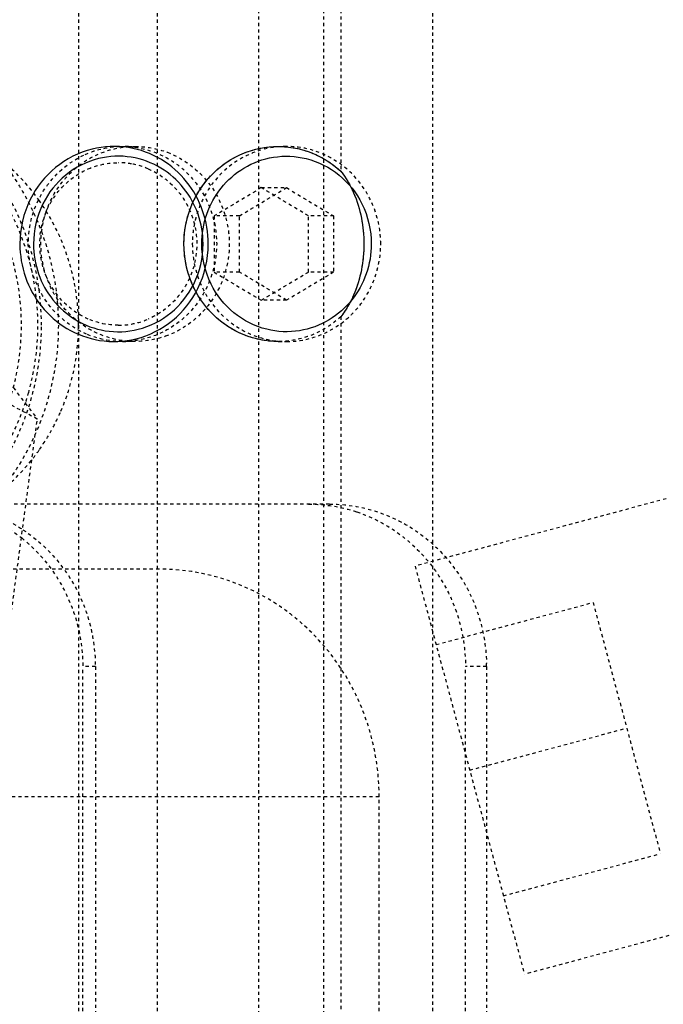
# Model space of a CAD drawing. Header units: millimetres. Extents: x -24622 to 2009, y -1603 to 2074.
# Tile 12 of 256: x -2288 to -2268, y 1103 to 1133. Entities that reach past the tile are written whole.
import ezdxf

# ---------------------------------------------------------------- set-up
doc = ezdxf.new("R2010")
doc.units = ezdxf.units.MM
doc.linetypes.add('HIDDEN', pattern=[0.2, 0.1, -0.1])
doc.layers.add('DEFAULT_2', color=8, linetype='HIDDEN')

msp = doc.modelspace()

# ---------------------------------------------------------------- linework, layer by layer
at = {"color": 7, "linetype": 'Continuous'}
for points, start_tangent, end_tangent in [([(-2281.872, 1126.209), (-2282.045, 1127.23), (-2282.538, 1128.123), (-2283.315, 1128.804), (-2284.325, 1129.174), (-2285.447, 1129.126), (-2286.568, 1128.562), (-2287.348, 1127.578), (-2287.667, 1126.209)], (0, 1), (0, -1)), ([(-2282.621, 1126.209), (-2282.428, 1127.284), (-2281.884, 1128.208), (-2281.064, 1128.868), (-2279.993, 1129.196), (-2278.833, 1129.064), (-2277.791, 1128.445)], (0, 1), (0.733741, -0.679429)), ([(-2282.032, 1126.209), (-2282.187, 1127.126), (-2282.63, 1127.93), (-2283.33, 1128.544), (-2284.239, 1128.877), (-2285.249, 1128.835), (-2286.258, 1128.327), (-2286.961, 1127.442), (-2287.248, 1126.209)], (0, 1), (0, -1)), ([(-2282.072, 1126.209), (-2281.917, 1127.126), (-2281.474, 1127.93), (-2280.774, 1128.544), (-2279.865, 1128.877), (-2278.855, 1128.835), (-2277.846, 1128.327), (-2277.143, 1127.442), (-2276.856, 1126.209)], (0, 1), (0, -1)), ([(-2277.791, 1128.445), (-2277.399, 1127.784), (-2277.16, 1127.006), (-2277.084, 1126.209)], (0.617776, -0.786354), (0.002421, -0.999997)), ([(-2287.667, 1126.209), (-2287.495, 1125.188), (-2287.002, 1124.296), (-2286.224, 1123.614), (-2285.214, 1123.245), (-2284.092, 1123.292), (-2282.971, 1123.857), (-2282.191, 1124.84), (-2281.872, 1126.209)], (0, -1), (0, 1)), ([(-2287.248, 1126.209), (-2287.093, 1125.292), (-2286.65, 1124.489), (-2285.951, 1123.875), (-2285.042, 1123.541), (-2284.032, 1123.584), (-2283.022, 1124.092), (-2282.32, 1124.977), (-2282.032, 1126.209)], (0, -1), (0, 1)), ([(-2279.725, 1123.209), (-2280.765, 1123.41), (-2281.712, 1124.028), (-2282.383, 1125.02), (-2282.621, 1126.209)], (-1, 0.000832), (0, 1)), ([(-2276.856, 1126.209), (-2277.011, 1125.292), (-2277.454, 1124.489), (-2278.154, 1123.875), (-2279.063, 1123.541), (-2280.073, 1123.584), (-2281.082, 1124.092), (-2281.784, 1124.977), (-2282.072, 1126.209)], (0, -1), (0, 1)), ([(-2277.084, 1126.209), (-2277.16, 1125.413), (-2277.399, 1124.635), (-2277.791, 1123.973)], (-0.002448, -0.999997), (-0.617771, -0.786358))]:
    msp.add_spline(points, degree=3, dxfattribs=dict(at, start_tangent=start_tangent, end_tangent=end_tangent))
at = {"layer": 'DEFAULT_2', "color": 8, "linetype": 'HIDDEN'}
for p, q in [((-2277.791, 1136.209), (-2277.791, 1128.445)), ((-2278.327, 1135.209), (-2278.327, 1094.209)), ((-2274.962, 1094.209), (-2274.962, 1135.209)), ((-2285.849, 1038.209), (-2285.849, 1134.209)), ((-2283.434, 1038.209), (-2283.434, 1134.209)), ((-2280.328, 1134.209), (-2280.328, 1038.209)), ((-2284.511, 1129.209), (-2284.123, 1129.209)), ((-2279.723, 1129.209), (-2279.464, 1129.209)), ((-2280.24, 1127.941), (-2281.689, 1127.075)), ((-2280.913, 1127.075), (-2279.464, 1127.941)), ((-2278.791, 1127.075), (-2280.24, 1127.941)), ((-2280.24, 1127.941), (-2279.464, 1127.941)), ((-2279.464, 1127.941), (-2278.015, 1127.075)), ((-2281.689, 1127.075), (-2281.689, 1125.343)), ((-2280.913, 1127.075), (-2281.689, 1127.075)), ((-2280.913, 1125.343), (-2280.913, 1127.075)), ((-2278.791, 1125.343), (-2278.791, 1127.075)), ((-2278.015, 1127.075), (-2278.791, 1127.075)), ((-2278.015, 1127.075), (-2278.015, 1125.343)), ((-2281.689, 1125.343), (-2280.24, 1124.477)), ((-2280.913, 1125.343), (-2281.689, 1125.343)), ((-2279.464, 1124.477), (-2280.913, 1125.343)), ((-2280.24, 1124.477), (-2278.791, 1125.343)), ((-2278.015, 1125.343), (-2279.464, 1124.477)), ((-2278.015, 1125.343), (-2278.791, 1125.343)), ((-2279.464, 1124.477), (-2280.24, 1124.477)), ((-2277.791, 1123.973), (-2277.791, 1048.445)), ((-2287.132, 1120.822), (-2291.961, 1123.41)), ((-2284.123, 1123.209), (-2284.511, 1123.209)), ((-2279.723, 1123.209), (-2279.464, 1123.209)), ((-2287.868, 1121.788), (-2287.132, 1120.822)), ((-2289.332, 1104.402), (-2287.132, 1120.822)), ((-2278.14, 1118.209), (-2347.553, 1118.209)), ((-2267.781, 1118.373), (-2275.509, 1116.302)), ((-2283.375, 1116.209), (-2342.577, 1116.209)), ((-2275.509, 1116.302), (-2272.144, 1103.745)), ((-2274.862, 1113.887), (-2270.032, 1115.182)), ((-2270.032, 1115.182), (-2267.961, 1107.454)), ((-2285.734, 1059.209), (-2285.734, 1113.209)), ((-2285.346, 1113.209), (-2285.734, 1113.209)), ((-2285.346, 1113.209), (-2285.346, 1059.209)), ((-2273.958, 1059.209), (-2273.958, 1113.209)), ((-2273.31, 1113.209), (-2273.958, 1113.209)), ((-2273.31, 1113.209), (-2273.31, 1059.209)), ((-2273.826, 1110.024), (-2268.997, 1111.318)), ((-2276.614, 1109.209), (-2288.002, 1109.209)), ((-2276.614, 1063.209), (-2276.614, 1109.209)), ((-2272.791, 1106.16), (-2267.961, 1107.454)), ((-2264.417, 1105.816), (-2272.144, 1103.745))]:
    msp.add_line(p, q, dxfattribs=at)
for centre, radius, start, end in [((-2284.512, 1126.422), 2.787, 82.1573, 89.9734), ((-2284.642, 1126.377), 2.332, 79.9408, 89.9566), ((-2284.648, 1126.338), 2.372, 66.9047, 79.9599), ((-2284.648, 1126.081), 2.372, 280.04, 293.0928), ((-2292.496, 1123.709), 6.634, 359.2094, 359.9997), ((-2284.642, 1126.042), 2.333, 270.0433, 280.0591), ((-2284.512, 1125.992), 2.783, 270.0285, 277.8391), ((-2294.653, 1123.698), 7.54, 343.9954, 348.4253), ((-2294.669, 1123.702), 7.557, 341.9597, 343.9966), ((-2294.614, 1123.683), 7.498, 330.3905, 341.9726), ((-2292.476, 1123.677), 6.609, 332.0131, 336.7677), ((-2292.409, 1123.64), 6.532, 324.9693, 332.0186), ((-2292.349, 1123.601), 6.46, 322.0433, 324.9534), ((-2278.41, 1113.209), 5.1, 0.0005, 1.0848)]:
    msp.add_arc(centre, radius, start, end, dxfattribs=at)
for points, start_tangent, end_tangent in [([(-2287.002, 1123.709), (-2287.59, 1126.771), (-2289.265, 1129.366), (-2291.772, 1131.1), (-2294.729, 1131.709)], (0, 1), (-1, -0.000001)), ([(-2294.212, 1131.709), (-2291.255, 1131.1), (-2288.748, 1129.366), (-2287.073, 1126.771), (-2286.484, 1123.709)], (1, -0.000001), (0, -1)), ([(-2294.729, 1131.059), (-2292.068, 1130.523), (-2289.795, 1128.994), (-2288.242, 1126.694), (-2287.634, 1123.959), (-2288.061, 1121.188), (-2289.46, 1118.784), (-2291.626, 1117.098), (-2294.246, 1116.376)], (1, 0), (-0.997518, -0.070415)), ([(-2287.068, 1127.539), (-2288.61, 1129.084), (-2290.564, 1130.001)], (-0.576002, 0.817448), (-0.965827, 0.259187)), ([(-2287.266, 1122.185), (-2287.148, 1124.446), (-2287.7, 1126.638), (-2288.87, 1128.551), (-2290.548, 1130.005)], (0.200595, 0.979674), (-0.848322, 0.529481)), ([(-2284.123, 1123.209), (-2285.232, 1123.438), (-2286.172, 1124.088), (-2286.8, 1125.061), (-2287.02, 1126.209), (-2286.8, 1127.357), (-2286.172, 1128.331), (-2285.232, 1128.981), (-2284.123, 1129.209)], (-1, 0.000001), (1, 0.000017)), ([(-2285.654, 1128.966), (-2284.511, 1129.209)], (0.914028, 0.405652), (1, 0)), ([(-2284.132, 1129.183), (-2283.143, 1128.854), (-2282.331, 1128.186), (-2281.613, 1126.209), (-2282.332, 1124.232), (-2283.143, 1123.564), (-2284.133, 1123.235)], (0.990688, -0.136152), (-0.990701, -0.136057)), ([(-2284.123, 1129.209), (-2283.13, 1129.028)], (1, -0.000001), (0.93567, -0.352875)), ([(-2282.621, 1126.209), (-2282.4, 1127.357), (-2281.772, 1128.33), (-2280.833, 1128.98), (-2279.725, 1129.209)], (0.000016, 1), (1, 0.000672)), ([(-2279.464, 1129.209), (-2280.573, 1128.981), (-2281.513, 1128.331), (-2282.141, 1127.357), (-2282.362, 1126.209)], (-1, -0.000001), (0, -1)), ([(-2279.725, 1129.209), (-2278.69, 1129.012), (-2277.791, 1128.445)], (1, 0.000672), (0.733741, -0.679429)), ([(-2276.566, 1126.209), (-2276.787, 1127.357), (-2277.415, 1128.331), (-2278.355, 1128.981), (-2279.464, 1129.209)], (0.000032, 1), (-1, -0.000001)), ([(-2285.613, 1123.435), (-2286.912, 1124.53), (-2287.409, 1126.186), (-2286.937, 1127.85), (-2285.654, 1128.966)], (-0.920354, 0.391085), (0.914028, 0.405652)), ([(-2283.13, 1129.028), (-2281.749, 1127.929), (-2281.225, 1126.21), (-2281.748, 1124.49), (-2283.129, 1123.391)], (0.93567, -0.352875), (-0.935543, -0.353212)), ([(-2285.563, 1123.899), (-2286.647, 1124.82), (-2287.055, 1126.209), (-2286.647, 1127.599), (-2285.563, 1128.52)], (-0.919596, 0.392865), (0.919613, 0.392826)), ([(-2285.563, 1128.52), (-2284.64, 1128.709)], (0.919613, 0.392826), (1, 0)), ([(-2283.718, 1128.52), (-2282.633, 1127.599), (-2282.225, 1126.209), (-2282.633, 1124.82), (-2283.718, 1123.899)], (0.919596, -0.392865), (-0.919613, -0.392826)), ([(-2277.791, 1128.445), (-2277.518, 1128.027), (-2277.084, 1126.209)], (0.620174, -0.784465), (-0.000012, -1)), ([(-2285.863, 1123.709), (-2286.172, 1125.723), (-2287.068, 1127.539)], (0, 1), (-0.576002, 0.817448)), ([(-2279.725, 1123.209), (-2280.833, 1123.438), (-2281.772, 1124.089), (-2282.4, 1125.062), (-2282.621, 1126.209)], (-1, 0.000672), (0.000016, 1)), ([(-2282.362, 1126.209), (-2282.141, 1125.061), (-2281.513, 1124.088), (-2280.573, 1123.438), (-2279.464, 1123.209)], (-0.000032, -1), (1, 0.000001)), ([(-2279.464, 1123.209), (-2278.355, 1123.438), (-2277.415, 1124.088), (-2276.787, 1125.061), (-2276.566, 1126.209)], (1, 0.000001), (0, 1)), ([(-2277.084, 1126.209), (-2277.139, 1125.53), (-2277.791, 1123.973)], (-0.000012, -1), (-0.620174, -0.784465)), ([(-2284.64, 1123.709), (-2285.563, 1123.899)], (-1, 0), (-0.919596, 0.392865)), ([(-2277.791, 1123.973), (-2278.69, 1123.406), (-2279.725, 1123.209)], (-0.733741, -0.679429), (-1, 0.000672)), ([(-2294.729, 1115.709), (-2291.772, 1116.318), (-2289.265, 1118.053), (-2287.59, 1120.648), (-2287.002, 1123.709)], (1, 0.000001), (0, 1)), ([(-2286.484, 1123.709), (-2287.073, 1120.648), (-2288.748, 1118.053), (-2291.255, 1116.318), (-2294.212, 1115.709)], (0, -1), (-1, 0.000001)), ([(-2286.403, 1121.07), (-2285.863, 1123.618)], (0.394476, 0.918906), (0.013794, 0.999905)), ([(-2284.511, 1123.209), (-2285.613, 1123.435)], (-1, 0), (-0.920354, 0.391085)), ([(-2283.129, 1123.391), (-2284.123, 1123.209)], (-0.935543, -0.353212), (-1, -0.000017)), ([(-2288.878, 1118.156), (-2287.255, 1119.627)], (0.84625, 0.532786), (0.615064, 0.788477)), ([(-2290.175, 1118.209), (-2288.819, 1118.008), (-2287.572, 1117.421)], (1, 0), (0.833732, -0.55217)), ([(-2278.787, 1118.209), (-2277.302, 1117.967)], (1, 0), (0.948421, -0.317013)), ([(-2278.14, 1118.209), (-2276.313, 1117.838), (-2274.758, 1116.779), (-2273.706, 1115.19), (-2273.311, 1113.306)], (1, 0), (0.018924, -0.999821)), ([(-2289.078, 1117.967), (-2287.611, 1117.166)], (0.948421, -0.317013), (0.780807, -0.624772)), ([(-2277.302, 1117.967), (-2275.953, 1117.258), (-2274.882, 1116.151), (-2274.195, 1114.756), (-2273.958, 1113.209)], (0.948421, -0.317013), (0, -1)), ([(-2287.572, 1117.421), (-2285.939, 1115.61), (-2285.346, 1113.209)], (0.833732, -0.55217), (0, -1)), ([(-2287.611, 1117.166), (-2286.229, 1115.414), (-2285.734, 1113.209)], (0.780807, -0.624772), (0, -1)), ([(-2276.614, 1109.209), (-2277.129, 1111.888), (-2278.594, 1114.159), (-2280.788, 1115.676), (-2283.375, 1116.209)], (0, 1), (-1, 0))]:
    msp.add_spline(points, degree=3, dxfattribs=dict(at, start_tangent=start_tangent, end_tangent=end_tangent))

doc.saveas('drawing.dxf')
